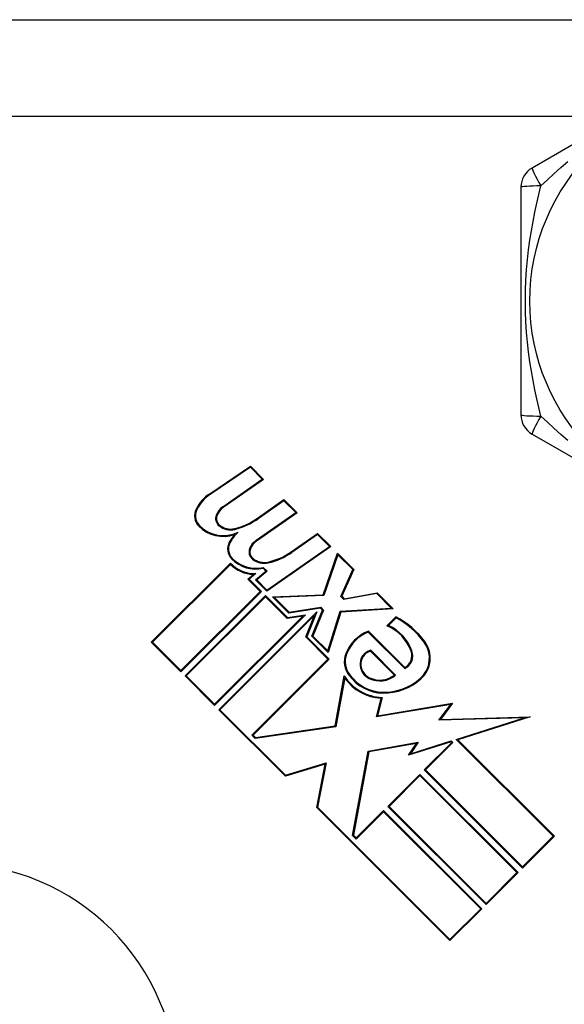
# Model space of a CAD drawing. Header units: inches. Extents: x 3.4 to 82.4, y 3.9 to 45.4.
# Tile 83 of 114: x 13.163 to 13.646, y 29.545 to 30.42. Entities that reach past the tile are written whole.
import ezdxf

# ---------------------------------------------------------------- set-up
doc = ezdxf.new("R2010")
doc.units = ezdxf.units.IN
doc.header["$MEASUREMENT"] = 0
doc.layers.add('Visible Edges(ANSI)', color=7, linetype='Continuous', lineweight=25)
doc.layers.add('Visible Tangent Edges(ANSI)', color=7, linetype='Continuous', lineweight=25)

msp = doc.modelspace()

# ---------------------------------------------------------------- linework, layer by layer
at = {"layer": 'Visible Edges(ANSI)'}
for p, q in [((12.38879, 30.42), (13.96679, 30.42)), ((13.79295, 30.38935), (13.61775, 30.2882)), ((13.60791, 30.27115), (13.60791, 30.06885)), ((13.61775, 30.0518), (13.79295, 29.95065)), ((13.33152, 29.99878), (13.36771, 30.02319)), ((13.36761, 30.02223), (13.33194, 29.99816)), ((13.37821, 30.01163), (13.36761, 30.02223)), ((13.36771, 30.02319), (13.37937, 30.01153)), ((13.34307, 29.98702), (13.37821, 30.01163)), ((13.37937, 30.01153), (13.3435, 29.98641)), ((13.374, 29.97712), (13.3974, 29.9935)), ((13.39731, 29.99253), (13.37444, 29.97651)), ((13.4079, 29.98194), (13.39731, 29.99253)), ((13.3974, 29.9935), (13.40907, 29.98183)), ((13.37276, 29.95733), (13.4079, 29.98194)), ((13.40907, 29.98183), (13.3732, 29.95672)), ((13.40397, 29.94716), (13.42736, 29.96354)), ((13.42728, 29.96256), (13.4044, 29.94654)), ((13.43787, 29.95197), (13.42728, 29.96256)), ((13.42736, 29.96354), (13.43903, 29.95187)), ((13.43903, 29.95187), (13.38226, 29.91212)), ((13.38235, 29.9131), (13.43787, 29.95197)), ((13.43224, 29.90902), (13.44513, 29.94577)), ((13.44544, 29.9444), (13.43278, 29.90829)), ((13.44513, 29.94577), (13.45945, 29.93145)), ((13.45855, 29.93129), (13.44544, 29.9444)), ((13.27967, 29.86675), (13.34993, 29.93702)), ((13.34993, 29.93596), (13.28073, 29.86675)), ((13.3654, 29.92288), (13.37037, 29.92706)), ((13.37242, 29.9278), (13.36651, 29.92284)), ((13.37221, 29.92217), (13.38144, 29.92992)), ((13.38254, 29.92987), (13.37332, 29.92212)), ((13.38144, 29.92992), (13.37887, 29.93248)), ((13.37911, 29.9333), (13.38254, 29.92987)), ((13.44795, 29.90742), (13.45855, 29.93129)), ((13.45945, 29.93145), (13.44884, 29.90759)), ((13.37632, 29.91196), (13.3654, 29.92288)), ((13.36651, 29.92284), (13.37738, 29.91196)), ((13.38226, 29.91212), (13.37221, 29.92217)), ((13.37332, 29.92212), (13.38235, 29.9131)), ((13.30592, 29.84156), (13.37632, 29.91196)), ((13.37738, 29.91196), (13.30592, 29.8405)), ((13.30963, 29.83679), (13.38109, 29.90825)), ((13.38109, 29.90825), (13.4007, 29.88865)), ((13.38732, 29.90706), (13.43224, 29.90902)), ((13.43278, 29.90829), (13.38906, 29.90638)), ((13.44884, 29.90759), (13.45096, 29.90547)), ((13.47988, 29.90996), (13.45071, 29.90466)), ((13.45096, 29.90547), (13.48013, 29.91077)), ((13.49274, 29.8971), (13.47988, 29.90996)), ((13.48013, 29.91077), (13.49445, 29.89645)), ((13.38109, 29.90719), (13.31069, 29.83679)), ((13.40044, 29.88785), (13.38109, 29.90719)), ((13.40177, 29.89261), (13.38732, 29.90706)), ((13.38906, 29.90638), (13.40203, 29.89341)), ((13.45071, 29.90466), (13.44795, 29.90742)), ((13.41649, 29.89115), (13.33588, 29.81054)), ((13.33588, 29.8116), (13.41433, 29.89005)), ((13.33959, 29.80683), (13.42667, 29.8939)), ((13.4246, 29.89077), (13.34065, 29.80683)), ((13.41433, 29.89005), (13.40044, 29.88785)), ((13.4007, 29.88865), (13.41649, 29.89115)), ((13.42982, 29.89705), (13.40177, 29.89261)), ((13.40203, 29.89341), (13.43008, 29.89785)), ((13.4168, 29.87148), (13.4246, 29.89077)), ((13.42667, 29.8939), (13.41768, 29.87166)), ((13.42232, 29.87206), (13.43167, 29.89519)), ((13.43255, 29.89537), (13.42321, 29.87224)), ((13.43167, 29.89519), (13.42982, 29.89705)), ((13.43008, 29.89785), (13.43255, 29.89537)), ((13.4363, 29.85914), (13.44749, 29.89425)), ((13.44805, 29.89353), (13.43664, 29.85774)), ((13.44749, 29.89425), (13.49274, 29.8971)), ((13.49445, 29.89645), (13.44805, 29.89353)), ((13.48888, 29.88134), (13.49684, 29.88929)), ((13.49697, 29.88837), (13.49019, 29.88159)), ((13.50465, 29.8433), (13.47226, 29.87569)), ((13.47244, 29.87656), (13.50479, 29.84421)), ((13.30592, 29.8405), (13.27967, 29.86675)), ((13.28073, 29.86675), (13.30592, 29.84156)), ((13.43651, 29.85177), (13.4168, 29.87148)), ((13.41768, 29.87166), (13.43757, 29.85177)), ((13.43664, 29.85774), (13.42232, 29.87206)), ((13.42321, 29.87224), (13.4363, 29.85914)), ((13.49551, 29.83758), (13.4743, 29.8588)), ((13.47452, 29.85964), (13.49663, 29.83753)), ((13.36903, 29.78429), (13.43651, 29.85177)), ((13.43757, 29.85177), (13.37009, 29.78429)), ((13.33588, 29.81054), (13.30963, 29.83679)), ((13.31069, 29.83679), (13.33588, 29.8116)), ((13.44287, 29.79237), (13.45096, 29.83705)), ((13.45137, 29.83508), (13.44352, 29.79171)), ((13.47952, 29.80046), (13.48365, 29.81702)), ((13.5455, 29.8115), (13.47952, 29.80046)), ((13.4846, 29.81773), (13.48053, 29.80139)), ((13.48053, 29.80139), (13.54723, 29.81255)), ((13.53491, 29.79745), (13.5455, 29.8115)), ((13.54723, 29.81255), (13.53644, 29.79824)), ((13.39872, 29.74769), (13.33959, 29.80683)), ((13.34065, 29.80683), (13.39894, 29.74854)), ((13.61072, 29.79944), (13.53491, 29.79745)), ((13.53644, 29.79824), (13.61603, 29.80033)), ((13.55052, 29.78046), (13.61072, 29.79944)), ((13.61603, 29.80033), (13.55192, 29.78011)), ((13.44352, 29.79171), (13.37197, 29.78135)), ((13.37223, 29.78214), (13.44287, 29.79237)), ((13.37197, 29.78135), (13.36903, 29.78429)), ((13.37009, 29.78429), (13.37223, 29.78214)), ((13.47233, 29.77009), (13.51674, 29.77792)), ((13.51513, 29.77687), (13.47297, 29.76944)), ((13.54587, 29.77821), (13.50797, 29.76626)), ((13.50797, 29.76626), (13.51513, 29.77687)), ((13.5098, 29.76762), (13.54608, 29.77906)), ((13.51674, 29.77792), (13.5098, 29.76762)), ((13.52203, 29.75326), (13.54642, 29.77766)), ((13.54748, 29.77766), (13.52309, 29.75326)), ((13.54642, 29.77766), (13.54587, 29.77821)), ((13.54608, 29.77906), (13.54748, 29.77766)), ((13.63658, 29.6944), (13.55052, 29.78046)), ((13.55192, 29.78011), (13.63764, 29.6944)), ((13.4584, 29.69492), (13.47233, 29.77009)), ((13.47297, 29.76944), (13.45921, 29.69517)), ((13.39894, 29.74854), (13.43505, 29.75959)), ((13.43505, 29.75959), (13.42738, 29.7201)), ((13.43408, 29.7585), (13.39872, 29.74769)), ((13.42657, 29.71985), (13.43408, 29.7585)), ((13.60927, 29.66602), (13.52203, 29.75326)), ((13.52309, 29.75326), (13.60927, 29.66708)), ((13.48968, 29.72091), (13.51805, 29.74928)), ((13.51805, 29.74822), (13.49074, 29.72091)), ((13.51805, 29.74928), (13.60529, 29.66205)), ((13.60423, 29.66205), (13.51805, 29.74822)), ((13.54483, 29.60159), (13.42657, 29.71985)), ((13.42738, 29.7201), (13.54483, 29.60265)), ((13.46157, 29.6928), (13.48596, 29.7172)), ((13.48596, 29.71614), (13.46157, 29.69174)), ((13.48596, 29.7172), (13.5732, 29.62996)), ((13.57214, 29.62996), (13.48596, 29.71614)), ((13.57692, 29.63367), (13.48968, 29.72091)), ((13.49074, 29.72091), (13.57692, 29.63473)), ((13.46157, 29.69174), (13.4584, 29.69492)), ((13.45921, 29.69517), (13.46157, 29.6928)), ((13.60927, 29.66708), (13.63658, 29.6944)), ((13.63764, 29.6944), (13.60927, 29.66602)), ((13.57692, 29.63473), (13.60423, 29.66205)), ((13.60529, 29.66205), (13.57692, 29.63367)), ((13.54483, 29.60265), (13.57214, 29.62996)), ((13.5732, 29.62996), (13.54483, 29.60159))]:
    msp.add_line(p, q, dxfattribs=at)
msp.add_circle((13.80279, 30.17), 0.18701, dxfattribs=at)
for centre, radius, start, end in [((13.62759, 30.27115), 0.01969, 120, 180), ((13.62759, 30.06885), 0.01969, 180, 240), ((13.35165, 29.96894), 0.036, 124, 153.47479), ((13.35165, 29.96894), 0.03525, 124, 153.47479), ((13.35232, 29.97381), 0.01613, 125.00762, 158.54875), ((13.35232, 29.97381), 0.01538, 124.9922, 158.54875), ((13.33118, 29.97916), 0.01313, 153.47479, 224.6788), ((13.33118, 29.97916), 0.01237, 153.47479, 224.6788), ((13.34499, 29.97669), 0.00825, 158.54875, 231.10268), ((13.34499, 29.97669), 0.0075, 158.54875, 231.10268), ((13.34368, 29.99151), 0.0307, 224.6788, 288.95078), ((13.34368, 29.99151), 0.02995, 224.6788, 295.8136), ((13.35017, 29.98311), 0.0165, 231.10268, 282.63011), ((13.35017, 29.98311), 0.01575, 231.10268, 282.60833), ((13.33998, 30.02425), 0.05812, 283.55841, 305.82565), ((13.33998, 30.02425), 0.05887, 283.55241, 305.82038), ((13.38066, 29.93868), 0.036, 138.6169, 151.9928), ((13.38066, 29.93868), 0.03525, 132.77691, 151.9928), ((13.36006, 29.94963), 0.01267, 151.9928, 224.47765), ((13.36006, 29.94963), 0.01192, 151.9928, 224.47765), ((13.38201, 29.94412), 0.01613, 125, 158.55712), ((13.38201, 29.94412), 0.01537, 125, 158.55712), ((13.37468, 29.947), 0.00825, 158.55712, 231.03001), ((13.37468, 29.947), 0.0075, 158.55712, 231.03001), ((13.37063, 29.99477), 0.05813, 282.59924, 305), ((13.37063, 29.99477), 0.05887, 282.59924, 305), ((13.37159, 29.95778), 0.03, 223.79525, 271.5849), ((13.37159, 29.95778), 0.03075, 225.22218, 267.73389), ((13.37242, 29.96178), 0.03, 224.47765, 282.41137), ((13.37242, 29.96178), 0.02925, 224.47765, 283.21233), ((13.37987, 29.95342), 0.0165, 231.03001, 282.59924), ((13.37987, 29.95342), 0.01575, 231.03001, 282.59924), ((13.47424, 29.84588), 0.03836, 19.67838, 67.56091), ((13.47424, 29.84588), 0.03911, 19.67838, 65.92418), ((13.4616, 29.82208), 0.07589, 36.56052, 62.33425), ((13.4616, 29.82208), 0.07514, 36.56052, 61.91414), ((13.48516, 29.84369), 0.03525, 111.15553, 158.84447), ((13.48516, 29.84369), 0.0345, 111.96432, 158.84447), ((13.50275, 29.85259), 0.02391, 311.56465, 36.56052), ((13.50275, 29.85259), 0.02466, 311.56465, 36.56052), ((13.47001, 29.84955), 0.019, 158.84447, 220.08017), ((13.47001, 29.84955), 0.01825, 158.84447, 220.17574), ((13.47768, 29.84735), 0.01268, 104.42104, 186.16516), ((13.47768, 29.84735), 0.01193, 106.45471, 186.16516), ((13.49906, 29.85476), 0.01275, 295.99073, 19.67838), ((13.49906, 29.85476), 0.012, 298.52609, 19.67838), ((13.48591, 29.85896), 0.0366, 215.36041, 269.16843), ((13.47942, 29.84754), 0.01444, 186.16516, 244.37968), ((13.47942, 29.84754), 0.01369, 186.16516, 244.37968), ((13.48258, 29.85413), 0.02175, 244.37968, 310.22603), ((13.48258, 29.85413), 0.021, 244.37968, 307.99755), ((13.48591, 29.85896), 0.04125, 212.07905, 268.17854), ((13.48591, 29.85896), 0.042, 214.6582, 266.91395), ((13.48591, 29.85896), 0.03735, 215.40854, 269.16843), ((13.48609, 29.87137), 0.04976, 269.16843, 311.56465), ((13.48609, 29.87137), 0.04901, 269.16843, 311.56465), ((13.10279, 29.47), 0.2, 0, 90)]:
    msp.add_arc(centre, radius, start, end, dxfattribs=at)
at = {"layer": 'Visible Tangent Edges(ANSI)'}
msp.add_line((13.69708, 30.334), (12.88024, 30.334), dxfattribs=at)
at = {"layer": 'Visible Tangent Edges(ANSI)', "flags": 128}
for points in [[(13.62569, 30.27225), (13.63136, 30.27767), (13.63721, 30.28312), (13.64327, 30.28859), (13.64952, 30.29406)], [(13.62569, 30.06775), (13.62383, 30.07537), (13.62204, 30.08317), (13.62032, 30.09115), (13.61872, 30.0993), (13.61723, 30.10761), (13.6159, 30.11607), (13.61472, 30.1247), (13.61372, 30.13348), (13.61292, 30.14243), (13.61233, 30.15153), (13.61197, 30.16075), (13.61185, 30.17004), (13.61197, 30.17933), (13.61233, 30.18855), (13.61292, 30.19765), (13.61373, 30.20661), (13.61473, 30.21538), (13.61591, 30.22399), (13.61724, 30.23244), (13.61872, 30.24072), (13.62032, 30.24885), (13.62203, 30.25682), (13.62383, 30.26462), (13.62569, 30.27225)], [(13.64952, 30.04595), (13.64327, 30.0514), (13.63722, 30.05687), (13.63136, 30.06233), (13.62569, 30.06775)]]:
    msp.add_lwpolyline(points, dxfattribs=at)
at = {"layer": 'Visible Tangent Edges(ANSI)'}
for centre, major_axis, start_param, end_param in [((13.62759, 30.27115), (-0.00984, 0.01705), 0, 1.474012), ((13.62759, 30.27115), (-0.01969, 0), 4.809173, 6.283185), ((13.62759, 30.06885), (-0.01969, 0), 0, 1.474012), ((13.62759, 30.06885), (-0.00984, -0.01705), 4.809173, 6.283185)]:
    msp.add_ellipse(centre, major_axis=major_axis, ratio=0.056054, start_param=start_param, end_param=end_param, dxfattribs=at)

doc.saveas('drawing.dxf')
